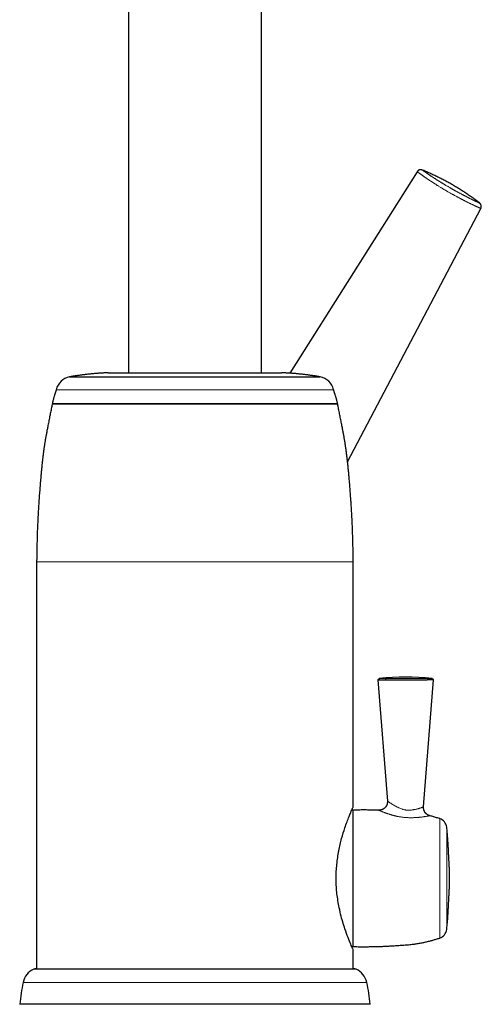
# Model space of a CAD drawing. Header units: millimetres. Extents: x 8 to 802, y 12 to 847.
# Tile 26 of 27: x 559 to 641, y 498 to 672. Entities that reach past the tile are written whole.
import ezdxf

# ---------------------------------------------------------------- set-up
doc = ezdxf.new("R2010")
doc.units = ezdxf.units.MM

msp = doc.modelspace()

# ---------------------------------------------------------------- linework, layer by layer
at = {"color": 7, "linetype": 'Continuous', "lineweight": 30}
for p, q in [((578.39, 681), (578.39, 610)), ((601.89, 610), (601.89, 681)), ((629.45, 645.59), (606.92, 609.92)), ((629.45, 645.59), (629.45, 645.59)), ((640.51, 640.03), (640.51, 640.03)), ((617.15, 594.23), (640.72, 639.09)), ((640.72, 639.09), (640.72, 639.09)), ((567.97, 609.27), (612.32, 609.27)), ((574.8, 610), (605.48, 610)), ((615.37, 604.5), (564.92, 604.5)), ((564.98, 604.5), (590.14, 604.5)), ((590.14, 604.5), (615.31, 604.5)), ((603.49, 604.5), (603.49, 604.5)), ((562.14, 576.5), (562.14, 504.5)), ((618.14, 533.15), (618.14, 576.5)), ((622.52, 555.61), (624.19, 534.17)), ((622.75, 555.84), (622.75, 555.84)), ((630.59, 533.14), (632.34, 555.61)), ((632.12, 555.84), (632.12, 555.84)), ((618.14, 532.58), (617.89, 532.58)), ((618.14, 508.42), (618.14, 532.58)), ((617.89, 508.42), (618.14, 508.42)), ((618.14, 504.5), (618.14, 507.85)), ((562.04, 504.5), (590.14, 504.5)), ((590.14, 504.5), (618.25, 504.5)), ((621.14, 498.2), (559.14, 498.2))]:
    msp.add_line(p, q, dxfattribs=at)
at = {"color": 252, "linetype": 'Continuous', "lineweight": 0}
for p, q in [((565.61, 607), (614.67, 607)), ((615.41, 604.42), (564.88, 604.42)), ((562.14, 576.5), (618.14, 576.5)), ((633.44, 509.93), (633.44, 531.07)), ((634.68, 511.44), (634.68, 529.56)), ((590.14, 504.41), (561.63, 504.41)), ((618.66, 504.41), (590.14, 504.41)), ((559.74, 502.08), (620.54, 502.08))]:
    msp.add_line(p, q, dxfattribs=at)
at = {"color": 252, "linetype": 'Continuous', "lineweight": 0, "flags": 128}
msp.add_lwpolyline([(624.2, 534.17), (624.2, 534.17), (624.21, 534.16), (624.23, 534.15), (624.26, 534.13), (624.31, 534.1), (624.36, 534.06), (624.41, 534.03), (624.48, 533.98), (624.55, 533.94), (624.62, 533.89), (624.7, 533.84), (624.78, 533.78), (624.86, 533.73), (624.94, 533.68), (625.06, 533.61), (625.19, 533.53), (625.35, 533.43), (625.52, 533.34), (625.67, 533.25), (625.83, 533.16), (625.93, 533.12), (626.02, 533.07), (626.2, 532.98), (626.39, 532.9), (626.53, 532.84), (626.67, 532.79), (626.84, 532.73), (626.95, 532.7), (627.07, 532.67), (627.19, 532.64), (627.29, 532.62), (627.38, 532.61), (627.47, 532.59), (627.56, 532.58), (627.69, 532.57), (627.81, 532.57), (627.93, 532.56), (628.02, 532.57), (628.12, 532.57), (628.22, 532.57), (628.32, 532.58), (628.45, 532.59), (628.58, 532.61), (628.71, 532.63), (628.8, 532.64), (628.89, 532.66), (629.04, 532.68), (629.17, 532.71), (629.3, 532.74), (629.42, 532.77), (629.53, 532.8), (629.62, 532.83), (629.71, 532.85), (629.8, 532.88), (629.88, 532.9), (629.98, 532.93), (630.08, 532.96), (630.16, 532.99), (630.22, 533.01), (630.28, 533.03), (630.35, 533.06), (630.41, 533.08), (630.48, 533.1), (630.53, 533.12), (630.56, 533.13), (630.58, 533.14), (630.59, 533.14), (630.59, 533.14), (630.59, 533.14)], dxfattribs=at)
at = {"color": 7, "linetype": 'Continuous', "lineweight": 30}
for centre, radius, start, end in [((568.53, 606.32), 3, 100.8219, 166.8504), ((611.75, 606.32), 3, 13.1496, 79.1781), ((564.98, 604.4), 0.1, 90, 169.3792), ((615.31, 604.4), 0.1, 10.6208, 90), ((627.43, 515.85), 40.27, 83.3195, 96.6825), ((622.77, 555.59), 0.252, 96.6323, 175.3923), ((632.09, 555.59), 0.252, 3.3307, 83.526), ((632.88, 529.34), 1.82, 6.9253, 72.1226), ((632.88, 511.66), 1.82, 287.8774, 353.0747), ((562.97, 501.4), 3.3, 114.0133, 167.9871), ((562.04, 503.5), 1, 90, 114.0133), ((618.25, 503.5), 1, 65.9867, 90), ((617.31, 501.4), 3.3, 12.0129, 65.9867), ((593.98, 494.8), 35, 167.9871, 174.4275), ((586.31, 494.8), 35, 5.5725, 12.0129)]:
    msp.add_arc(centre, radius, start, end, dxfattribs=at)
at = {"color": 252, "linetype": 'Continuous', "lineweight": 0}
msp.add_arc((624.08, 555.65), 0.234, 116.0357, 189.7115, dxfattribs=at)
at = {"color": 7, "linetype": 'Continuous', "lineweight": 30}
for points, knots in [([(630.37, 645.88), (630.37, 645.89), (630.36, 645.89), (630.34, 645.9), (630.31, 645.91), (630.28, 645.92), (630.24, 645.92), (630.2, 645.93), (630.16, 645.94), (630.12, 645.94), (630.07, 645.94), (630.02, 645.94), (629.97, 645.93), (629.92, 645.92), (629.87, 645.91), (629.83, 645.9), (629.78, 645.88), (629.74, 645.86), (629.69, 645.83), (629.65, 645.8), (629.61, 645.77), (629.57, 645.73), (629.53, 645.69), (629.49, 645.65), (629.47, 645.62), (629.45, 645.6), (629.45, 645.59)], [0, 0, 0, 0, 0.012438, 0.039032, 0.067998, 0.100203, 0.136117, 0.17552, 0.217575, 0.261361, 0.306226, 0.351776, 0.397771, 0.444068, 0.490575, 0.537234, 0.584005, 0.630862, 0.677786, 0.724762, 0.777016, 0.828798, 0.879975, 0.930587, 0.980668, 1, 1, 1, 1]), ([(640.51, 640.03), (640.5, 640.04), (640.38, 640.13), (640.16, 640.3), (639.85, 640.54), (639.53, 640.77), (639.21, 641), (638.89, 641.23), (638.57, 641.45), (638.24, 641.68), (637.91, 641.89), (637.58, 642.11), (637.25, 642.32), (636.92, 642.53), (636.59, 642.74), (636.25, 642.94), (635.91, 643.14), (635.57, 643.34), (635.23, 643.54), (634.89, 643.73), (634.54, 643.91), (634.19, 644.1), (633.85, 644.28), (633.5, 644.46), (633.14, 644.64), (632.79, 644.81), (632.43, 644.98), (632.08, 645.14), (631.72, 645.31), (631.36, 645.47), (631, 645.62), (630.67, 645.76), (630.46, 645.85), (630.37, 645.88)], [0, 0, 0, 0, 0.004237, 0.037808, 0.071361, 0.1049, 0.138425, 0.171939, 0.205443, 0.238937, 0.272423, 0.305901, 0.339374, 0.372842, 0.406306, 0.439769, 0.47323, 0.506691, 0.540153, 0.573618, 0.607085, 0.640558, 0.674036, 0.707521, 0.741013, 0.774516, 0.808028, 0.841552, 0.875089, 0.90864, 0.942206, 0.975787, 1, 1, 1, 1]), ([(640.72, 639.09), (640.72, 639.09), (640.73, 639.12), (640.75, 639.15), (640.77, 639.2), (640.78, 639.25), (640.79, 639.3), (640.8, 639.36), (640.8, 639.41), (640.8, 639.46), (640.8, 639.51), (640.79, 639.55), (640.79, 639.6), (640.77, 639.65), (640.76, 639.69), (640.74, 639.74), (640.72, 639.78), (640.7, 639.82), (640.68, 639.85), (640.65, 639.89), (640.63, 639.92), (640.6, 639.95), (640.58, 639.97), (640.56, 639.99), (640.54, 640.01), (640.52, 640.02), (640.51, 640.03), (640.51, 640.03)], [0, 0, 0, 0, 0.020369, 0.070412, 0.119954, 0.169011, 0.217596, 0.265713, 0.313364, 0.360545, 0.407247, 0.453456, 0.499152, 0.544308, 0.588885, 0.632831, 0.676074, 0.718504, 0.75996, 0.800186, 0.838793, 0.875247, 0.90898, 0.939672, 0.967479, 0.99299, 1, 1, 1, 1]), ([(574.8, 610), (574.73, 610), (574.57, 609.99), (574.32, 609.98), (574.04, 609.96), (573.76, 609.95), (573.49, 609.93), (573.21, 609.91), (572.91, 609.89), (572.57, 609.86), (572.2, 609.83), (571.81, 609.79), (571.42, 609.75), (571.06, 609.71), (570.74, 609.67), (570.47, 609.64), (570.2, 609.61), (569.94, 609.57), (569.69, 609.54), (569.46, 609.51), (569.26, 609.48), (569.09, 609.45), (568.94, 609.43), (568.79, 609.41), (568.64, 609.38), (568.49, 609.36), (568.32, 609.33), (568.15, 609.3), (568.03, 609.28), (567.97, 609.27)], [0, 0, 0, 0, 0.028421, 0.070107, 0.110835, 0.150976, 0.190899, 0.230975, 0.271576, 0.323931, 0.378423, 0.435094, 0.493034, 0.551264, 0.592491, 0.633009, 0.672459, 0.710485, 0.74673, 0.780862, 0.813167, 0.834793, 0.856297, 0.877987, 0.900171, 0.923157, 0.947252, 0.972764, 1, 1, 1, 1]), ([(612.32, 609.27), (612.25, 609.28), (612.13, 609.3), (611.95, 609.33), (611.78, 609.36), (611.62, 609.39), (611.46, 609.41), (611.31, 609.44), (611.14, 609.46), (610.94, 609.49), (610.72, 609.52), (610.49, 609.55), (610.22, 609.59), (609.93, 609.63), (609.61, 609.66), (609.29, 609.7), (608.96, 609.74), (608.63, 609.77), (608.3, 609.81), (607.98, 609.84), (607.67, 609.86), (607.37, 609.89), (607.08, 609.91), (606.79, 609.93), (606.51, 609.95), (606.23, 609.96), (605.95, 609.98), (605.7, 609.99), (605.55, 610), (605.48, 610)], [0, 0, 0, 0, 0.028192, 0.054544, 0.079398, 0.103097, 0.125983, 0.148398, 0.170687, 0.201755, 0.234122, 0.2685, 0.304784, 0.349998, 0.396871, 0.444834, 0.493321, 0.541764, 0.589597, 0.636253, 0.681276, 0.724857, 0.767423, 0.8094, 0.851215, 0.890874, 0.931125, 0.972322, 1, 1, 1, 1]), ([(565.61, 607), (565.61, 606.99), (565.6, 606.95), (565.58, 606.89), (565.55, 606.81), (565.53, 606.72), (565.5, 606.63), (565.46, 606.52), (565.42, 606.39), (565.37, 606.24), (565.32, 606.06), (565.26, 605.87), (565.2, 605.69), (565.15, 605.5), (565.1, 605.32), (565.05, 605.14), (565.01, 604.97), (564.97, 604.79), (564.94, 604.64), (564.93, 604.54), (564.92, 604.5)], [0, 0, 0, 0, 0.020383, 0.045985, 0.07643, 0.111337, 0.150318, 0.192985, 0.238949, 0.306821, 0.379183, 0.455027, 0.533349, 0.60456, 0.676244, 0.7477, 0.818235, 0.887167, 0.953826, 1, 1, 1, 1]), ([(615.37, 604.5), (615.36, 604.54), (615.35, 604.62), (615.32, 604.77), (615.28, 604.93), (615.24, 605.1), (615.19, 605.3), (615.13, 605.54), (615.05, 605.8), (614.98, 606.02), (614.93, 606.2), (614.88, 606.33), (614.84, 606.46), (614.8, 606.58), (614.77, 606.69), (614.74, 606.77), (614.72, 606.84), (614.7, 606.91), (614.69, 606.96), (614.68, 606.99), (614.67, 607)], [0, 0, 0, 0, 0.03982, 0.102849, 0.168019, 0.234759, 0.302483, 0.409471, 0.515097, 0.617003, 0.675372, 0.73103, 0.783462, 0.832149, 0.876575, 0.908154, 0.936533, 0.961464, 0.982699, 1, 1, 1, 1]), ([(564.88, 604.42), (564.85, 604.29), (564.8, 604.02), (564.72, 603.61), (564.64, 603.19), (564.56, 602.78), (564.48, 602.37), (564.4, 601.96), (564.31, 601.53), (564.23, 601.09), (564.14, 600.66), (564.05, 600.17), (563.94, 599.63), (563.83, 599.04), (563.72, 598.45), (563.62, 597.85), (563.53, 597.25), (563.43, 596.64), (563.35, 596.02), (563.27, 595.38), (563.19, 594.73), (563.12, 594.07), (563.05, 593.39), (562.98, 592.71), (562.91, 592.02), (562.86, 591.38), (562.81, 590.79), (562.76, 590.25), (562.72, 589.71), (562.68, 589.16), (562.63, 588.61), (562.59, 588.04), (562.55, 587.5), (562.52, 586.99), (562.49, 586.52), (562.46, 586.03), (562.43, 585.54), (562.4, 585.03), (562.37, 584.51), (562.35, 584.01), (562.32, 583.51), (562.3, 583.02), (562.28, 582.53), (562.26, 582.02), (562.24, 581.5), (562.23, 580.97), (562.21, 580.42), (562.2, 579.9), (562.19, 579.41), (562.18, 578.96), (562.17, 578.49), (562.16, 578.01), (562.15, 577.53), (562.15, 577.03), (562.14, 576.69), (562.14, 576.51), (562.14, 576.5)], [0, 0, 0, 0, 0.013367, 0.029194, 0.044572, 0.059535, 0.074117, 0.088353, 0.104733, 0.120735, 0.136417, 0.151833, 0.173508, 0.194922, 0.216239, 0.237626, 0.259248, 0.281255, 0.303692, 0.326575, 0.349916, 0.373729, 0.397587, 0.421924, 0.446751, 0.472078, 0.490818, 0.509833, 0.529126, 0.548707, 0.568615, 0.588899, 0.609611, 0.626217, 0.643143, 0.660413, 0.678051, 0.696083, 0.714533, 0.733425, 0.750339, 0.767627, 0.785306, 0.803393, 0.821904, 0.840855, 0.860265, 0.880148, 0.896115, 0.912392, 0.928988, 0.945912, 0.963171, 0.980774, 0.998727, 1, 1, 1, 1]), ([(618.14, 576.5), (618.14, 576.52), (618.14, 576.71), (618.14, 577.07), (618.13, 577.58), (618.12, 578.08), (618.12, 578.57), (618.11, 579.04), (618.1, 579.51), (618.09, 579.96), (618.07, 580.43), (618.06, 580.92), (618.04, 581.43), (618.03, 581.93), (618.01, 582.41), (617.99, 582.89), (617.97, 583.38), (617.94, 583.89), (617.92, 584.43), (617.89, 584.95), (617.86, 585.45), (617.83, 585.95), (617.8, 586.42), (617.77, 586.89), (617.74, 587.35), (617.71, 587.84), (617.67, 588.37), (617.63, 588.94), (617.58, 589.49), (617.54, 590.03), (617.5, 590.57), (617.45, 591.1), (617.4, 591.68), (617.34, 592.32), (617.28, 593.01), (617.21, 593.68), (617.14, 594.35), (617.06, 595), (616.98, 595.65), (616.9, 596.28), (616.81, 596.9), (616.72, 597.5), (616.62, 598.09), (616.52, 598.68), (616.41, 599.26), (616.32, 599.77), (616.23, 600.23), (616.15, 600.63), (616.07, 601.03), (615.99, 601.45), (615.9, 601.87), (615.82, 602.29), (615.74, 602.71), (615.65, 603.14), (615.57, 603.58), (615.48, 604.01), (615.43, 604.29), (615.41, 604.42)], [0, 0, 0, 0, 0.0018966, 0.0204498, 0.0386274, 0.0564385, 0.0738919, 0.0906942, 0.1071686, 0.1233237, 0.1391678, 0.1576362, 0.1756903, 0.1933444, 0.2106126, 0.2275093, 0.2440487, 0.2634444, 0.2823706, 0.3008521, 0.3189132, 0.3365785, 0.3535667, 0.37022, 0.3865614, 0.402614, 0.4230684, 0.4431251, 0.4628347, 0.4822445, 0.5013737, 0.5202267, 0.5388074, 0.563919, 0.5885347, 0.6126655, 0.6363229, 0.6599361, 0.6830833, 0.7057775, 0.7280324, 0.7498653, 0.7709863, 0.7919444, 0.8128972, 0.8340015, 0.8482322, 0.8626458, 0.8772883, 0.8922056, 0.9074438, 0.9230487, 0.9381391, 0.953635, 0.969575, 0.9859977, 1, 1, 1, 1]), ([(622.52, 555.61), (622.52, 555.61), (622.53, 555.61), (622.54, 555.61), (622.57, 555.61), (622.62, 555.61), (622.67, 555.61), (622.74, 555.61), (622.83, 555.61), (622.93, 555.61), (623.04, 555.61), (623.17, 555.61), (623.32, 555.61), (623.48, 555.61), (623.66, 555.61), (623.79, 555.61), (623.85, 555.61)], [0, 0, 0, 0, 0.05785, 0.117953, 0.179443, 0.242447, 0.307088, 0.373488, 0.441751, 0.51197, 0.587702, 0.665702, 0.74598, 0.828508, 0.913218, 1, 1, 1, 1]), ([(623.85, 555.61), (623.89, 555.61), (623.99, 555.61), (624.17, 555.61), (624.39, 555.61), (624.61, 555.61), (624.85, 555.61), (625.09, 555.61), (625.34, 555.61), (625.59, 555.61), (625.85, 555.61), (626.11, 555.61), (626.38, 555.61), (626.65, 555.61), (626.91, 555.61), (627.17, 555.61), (627.44, 555.61), (627.71, 555.61), (628, 555.61), (628.29, 555.61), (628.58, 555.61), (628.87, 555.61), (629.17, 555.61), (629.45, 555.61), (629.71, 555.61), (629.97, 555.61), (630.22, 555.61), (630.46, 555.61), (630.68, 555.61), (630.89, 555.61), (631.08, 555.61), (631.19, 555.61), (631.25, 555.61)], [0, 0, 0, 0, 0.017271, 0.04854, 0.080369, 0.112679, 0.145378, 0.178371, 0.211558, 0.244834, 0.278098, 0.312819, 0.347301, 0.381436, 0.415123, 0.448273, 0.480804, 0.516323, 0.552571, 0.58944, 0.626809, 0.664546, 0.702507, 0.740543, 0.775345, 0.809961, 0.844275, 0.878176, 0.911559, 0.944331, 0.972454, 1, 1, 1, 1]), ([(632.34, 555.61), (632.34, 555.61), (632.34, 555.61), (632.34, 555.61), (632.32, 555.61), (632.3, 555.61), (632.27, 555.61), (632.23, 555.61), (632.17, 555.61), (632.09, 555.61), (632, 555.61), (631.9, 555.61), (631.79, 555.61), (631.69, 555.61), (631.6, 555.61), (631.5, 555.61), (631.39, 555.61), (631.3, 555.61), (631.25, 555.61)], [0, 0, 0, 0, 0.001419, 0.052925, 0.115392, 0.178123, 0.230961, 0.283948, 0.364622, 0.445774, 0.527835, 0.61031, 0.682459, 0.754835, 0.803533, 0.85229, 0.926059, 1, 1, 1, 1]), ([(624.19, 534.17), (624.19, 534.17), (624.2, 534.14), (624.2, 534.09), (624.2, 534.01), (624.19, 533.93), (624.19, 533.86), (624.17, 533.78), (624.16, 533.71), (624.14, 533.63), (624.11, 533.56), (624.09, 533.49), (624.06, 533.42), (624.02, 533.35), (623.99, 533.29), (623.95, 533.22), (623.91, 533.16), (623.86, 533.11), (623.81, 533.05), (623.76, 533), (623.71, 532.95), (623.66, 532.9), (623.6, 532.86), (623.54, 532.82), (623.48, 532.78), (623.42, 532.74), (623.36, 532.71), (623.3, 532.68), (623.23, 532.65), (623.17, 532.63), (623.1, 532.61), (623.04, 532.6), (622.97, 532.58), (622.91, 532.57), (622.84, 532.56), (622.78, 532.56), (622.71, 532.56), (622.67, 532.56), (622.66, 532.56)], [0, 0, 0, 0, 0.003774, 0.031934, 0.063248, 0.094441, 0.125429, 0.156223, 0.186834, 0.217271, 0.247542, 0.277652, 0.307606, 0.337409, 0.367063, 0.396571, 0.425934, 0.455152, 0.484226, 0.513155, 0.541938, 0.570571, 0.599053, 0.627379, 0.655545, 0.683545, 0.711373, 0.73902, 0.766478, 0.793735, 0.820779, 0.847596, 0.874167, 0.900474, 0.926492, 0.952192, 0.977542, 1, 1, 1, 1]), ([(618.14, 507.85), (618.14, 507.85), (618.15, 507.83), (618.12, 507.9), (618.04, 508.08), (617.9, 508.39), (617.66, 508.97), (617.25, 509.94), (616.74, 511.34), (616.28, 512.77), (615.91, 514.15), (615.61, 515.52), (615.39, 516.84), (615.23, 518.06), (615.14, 519.28), (615.11, 520.52), (615.14, 521.75), (615.24, 522.98), (615.39, 524.19), (615.66, 525.76), (616.09, 527.59), (616.61, 529.28), (617.06, 530.54), (617.42, 531.45), (617.7, 532.13), (617.9, 532.61), (618.04, 532.92), (618.13, 533.11), (618.14, 533.14), (618.14, 533.15)], [0, 0, 0, 0, 0.000579, 0.031298, 0.062097, 0.093283, 0.125146, 0.187866, 0.250156, 0.292039, 0.333611, 0.375561, 0.407811, 0.43914, 0.469906, 0.500486, 0.531007, 0.561699, 0.592933, 0.625065, 0.687409, 0.749917, 0.791549, 0.832941, 0.874726, 0.906606, 0.937911, 0.968939, 1, 1, 1, 1]), ([(622.66, 532.56), (622.59, 532.56), (622.39, 532.57), (622.07, 532.57), (621.68, 532.58), (621.28, 532.59), (620.86, 532.59), (620.44, 532.6), (620, 532.6), (619.55, 532.6), (619.1, 532.59), (618.63, 532.59), (618.31, 532.58), (618.14, 532.58)], [0, 0, 0, 0, 0.046335, 0.130087, 0.21632, 0.305137, 0.396642, 0.490939, 0.588133, 0.68651, 0.787881, 0.892345, 1, 1, 1, 1]), ([(631.7, 531.58), (631.7, 531.58), (631.68, 531.59), (631.63, 531.6), (631.57, 531.62), (631.5, 531.65), (631.44, 531.68), (631.38, 531.71), (631.31, 531.74), (631.25, 531.78), (631.2, 531.82), (631.14, 531.86), (631.09, 531.91), (631.03, 531.96), (630.99, 532.01), (630.94, 532.06), (630.89, 532.12), (630.84, 532.18), (630.8, 532.25), (630.76, 532.32), (630.73, 532.39), (630.7, 532.46), (630.67, 532.53), (630.65, 532.6), (630.63, 532.67), (630.61, 532.75), (630.6, 532.82), (630.59, 532.89), (630.58, 532.97), (630.58, 533.04), (630.58, 533.1), (630.59, 533.13), (630.59, 533.14)], [0, 0, 0, 0, 0.00032, 0.033543, 0.066925, 0.100428, 0.134028, 0.167703, 0.201441, 0.23523, 0.269061, 0.302928, 0.336826, 0.370749, 0.404695, 0.43866, 0.476509, 0.514213, 0.551665, 0.588879, 0.625869, 0.662645, 0.699218, 0.735596, 0.771784, 0.807789, 0.843613, 0.87926, 0.914732, 0.950029, 0.985153, 1, 1, 1, 1]), ([(633.44, 531.07), (633.32, 531.11), (633.08, 531.18), (632.73, 531.29), (632.39, 531.39), (632.07, 531.48), (631.84, 531.54), (631.72, 531.58), (631.7, 531.58)], [0, 0, 0, 0, 0.210309, 0.412341, 0.606546, 0.793374, 0.973277, 1, 1, 1, 1]), ([(635.18, 520.5), (635.18, 520.61), (635.18, 520.84), (635.18, 521.17), (635.17, 521.49), (635.17, 521.79), (635.16, 522.09), (635.15, 522.37), (635.14, 522.65), (635.12, 522.93), (635.11, 523.2), (635.1, 523.47), (635.08, 523.72), (635.07, 523.99), (635.05, 524.27), (635.04, 524.55), (635.02, 524.83), (635.01, 525.1), (635, 525.36), (634.99, 525.61), (634.97, 525.88), (634.96, 526.17), (634.94, 526.48), (634.92, 526.79), (634.9, 527.11), (634.88, 527.45), (634.85, 527.82), (634.82, 528.22), (634.78, 528.66), (634.74, 529.1), (634.7, 529.41), (634.68, 529.56)], [0, 0, 0, 0, 0.037893, 0.07433, 0.109368, 0.14306, 0.175465, 0.206635, 0.236628, 0.268322, 0.298729, 0.327919, 0.355964, 0.382936, 0.415893, 0.44741, 0.47774, 0.507139, 0.535865, 0.564174, 0.592323, 0.625304, 0.658825, 0.693294, 0.729061, 0.766158, 0.80451, 0.851219, 0.899448, 0.94908, 1, 1, 1, 1]), ([(634.68, 511.44), (634.7, 511.58), (634.73, 511.86), (634.78, 512.27), (634.81, 512.68), (634.85, 513.07), (634.87, 513.46), (634.9, 513.83), (634.92, 514.17), (634.94, 514.5), (634.96, 514.8), (634.97, 515.1), (634.99, 515.4), (635, 515.7), (635.02, 515.99), (635.03, 516.27), (635.04, 516.55), (635.06, 516.83), (635.08, 517.11), (635.09, 517.37), (635.1, 517.63), (635.12, 517.89), (635.13, 518.16), (635.14, 518.42), (635.15, 518.68), (635.16, 518.96), (635.17, 519.25), (635.17, 519.54), (635.18, 519.85), (635.18, 520.17), (635.18, 520.39), (635.18, 520.5)], [0, 0, 0, 0, 0.047176, 0.093255, 0.138146, 0.181759, 0.223998, 0.264767, 0.303968, 0.338529, 0.372109, 0.405117, 0.437962, 0.471051, 0.504792, 0.533936, 0.564071, 0.595437, 0.62826, 0.655174, 0.683152, 0.712261, 0.742568, 0.770697, 0.799884, 0.830179, 0.86163, 0.894288, 0.928202, 0.963423, 1, 1, 1, 1]), ([(618.14, 508.42), (618.29, 508.41), (618.59, 508.41), (619.03, 508.4), (619.45, 508.4), (619.86, 508.4), (620.26, 508.4), (620.65, 508.4), (621.03, 508.4), (621.39, 508.41), (621.77, 508.41), (622.15, 508.42), (622.55, 508.43), (622.94, 508.45), (623.31, 508.46), (623.68, 508.47), (624.05, 508.49), (624.44, 508.51), (624.84, 508.53), (625.22, 508.56), (625.6, 508.58), (626, 508.61), (626.42, 508.64), (626.87, 508.67), (627.31, 508.7), (627.73, 508.74), (628.14, 508.77), (628.55, 508.82), (628.94, 508.86), (629.3, 508.92), (629.65, 508.97), (630, 509.03), (630.33, 509.1), (630.66, 509.16), (630.97, 509.23), (631.29, 509.31), (631.62, 509.39), (631.94, 509.48), (632.24, 509.56), (632.53, 509.65), (632.82, 509.73), (633.13, 509.83), (633.33, 509.89), (633.44, 509.93)], [0, 0, 0, 0, 0.029086, 0.057375, 0.084889, 0.111651, 0.137684, 0.162566, 0.186787, 0.21037, 0.233337, 0.259903, 0.285663, 0.31065, 0.334903, 0.358455, 0.381343, 0.407983, 0.433779, 0.458793, 0.483086, 0.506718, 0.536766, 0.565923, 0.59438, 0.621155, 0.647813, 0.674616, 0.701831, 0.723678, 0.746079, 0.769167, 0.793078, 0.812892, 0.83339, 0.854643, 0.876723, 0.899699, 0.918426, 0.937786, 0.957812, 0.978539, 1, 1, 1, 1])]:
    msp.add_open_spline(points, degree=3, knots=knots, dxfattribs=at)
at = {"color": 252, "linetype": 'Continuous', "lineweight": 0}
for points, knots in [([(634.91, 642.04), (634.85, 642.08), (634.73, 642.15), (634.55, 642.25), (634.37, 642.36), (634.19, 642.46), (634.03, 642.56), (633.87, 642.66), (633.7, 642.76), (633.52, 642.87), (633.31, 643), (633.12, 643.12), (632.95, 643.22), (632.8, 643.32), (632.66, 643.41), (632.5, 643.51), (632.32, 643.63), (632.14, 643.74), (631.98, 643.85), (631.82, 643.95), (631.66, 644.05), (631.51, 644.15), (631.37, 644.25), (631.23, 644.34), (631.1, 644.43), (630.96, 644.52), (630.83, 644.62), (630.69, 644.71), (630.56, 644.8), (630.44, 644.88), (630.32, 644.97), (630.2, 645.05), (630.08, 645.14), (629.97, 645.21), (629.87, 645.28), (629.79, 645.35), (629.71, 645.4), (629.64, 645.45), (629.59, 645.49), (629.54, 645.52), (629.5, 645.55), (629.48, 645.57), (629.46, 645.59), (629.45, 645.59), (629.45, 645.59), (629.45, 645.59)], [0, 0, 0, 0, 0.015033, 0.030098, 0.045174, 0.060242, 0.075277, 0.088153, 0.101029, 0.119748, 0.138497, 0.15725, 0.175976, 0.188682, 0.201389, 0.221271, 0.241155, 0.26139, 0.281643, 0.301898, 0.322139, 0.342698, 0.363258, 0.384473, 0.405694, 0.42691, 0.452805, 0.478718, 0.504641, 0.53056, 0.55646, 0.589323, 0.622187, 0.655129, 0.688072, 0.721194, 0.754324, 0.787447, 0.820432, 0.853417, 0.887396, 0.92138, 0.95536, 0.990073, 1, 1, 1, 1]), ([(630.37, 645.88), (630.37, 645.88), (630.37, 645.88), (630.38, 645.88), (630.4, 645.86), (630.42, 645.84), (630.45, 645.83), (630.47, 645.81), (630.5, 645.79), (630.54, 645.76), (630.57, 645.74), (630.62, 645.71), (630.66, 645.67), (630.71, 645.64), (630.77, 645.6), (630.83, 645.56), (630.89, 645.52), (630.95, 645.47), (631.02, 645.42), (631.1, 645.37), (631.18, 645.32), (631.27, 645.25), (631.37, 645.19), (631.48, 645.11), (631.59, 645.04), (631.71, 644.96), (631.84, 644.87), (631.97, 644.78), (632.11, 644.69), (632.25, 644.6), (632.4, 644.51), (632.54, 644.41), (632.69, 644.32), (632.84, 644.22), (633, 644.12), (633.14, 644.03), (633.29, 643.94), (633.44, 643.84), (633.57, 643.76), (633.7, 643.68), (633.82, 643.61), (633.93, 643.54), (634.05, 643.47), (634.17, 643.39), (634.3, 643.32), (634.42, 643.24), (634.57, 643.15), (634.74, 643.06), (634.92, 642.95), (635.11, 642.83), (635.24, 642.76), (635.31, 642.72)], [0, 0, 0, 0, 0.0295442, 0.0697756, 0.1100423, 0.1313197, 0.152597, 0.1738963, 0.1951956, 0.2172195, 0.2392435, 0.2612944, 0.2833453, 0.3051466, 0.3269478, 0.3487796, 0.3706114, 0.3915861, 0.4125607, 0.4335689, 0.454577, 0.4781903, 0.5018183, 0.5255214, 0.5492243, 0.5730045, 0.5967844, 0.6206657, 0.6445743, 0.6668041, 0.6890618, 0.7092481, 0.7294339, 0.7497414, 0.7700482, 0.7867966, 0.8035444, 0.8204064, 0.8372676, 0.8490323, 0.8608105, 0.872658, 0.8845052, 0.8964229, 0.9083405, 0.9203471, 0.9323763, 0.9491325, 0.9658881, 0.9829442, 1, 1, 1, 1]), ([(640.72, 639.09), (640.72, 639.09), (640.72, 639.09), (640.71, 639.09), (640.69, 639.1), (640.66, 639.11), (640.61, 639.13), (640.56, 639.15), (640.51, 639.18), (640.45, 639.2), (640.38, 639.23), (640.3, 639.27), (640.22, 639.31), (640.12, 639.35), (640.02, 639.4), (639.91, 639.45), (639.78, 639.51), (639.65, 639.57), (639.51, 639.64), (639.37, 639.7), (639.24, 639.76), (639.1, 639.83), (638.95, 639.91), (638.79, 639.98), (638.62, 640.06), (638.44, 640.15), (638.27, 640.24), (638.11, 640.32), (637.96, 640.39), (637.81, 640.47), (637.64, 640.56), (637.47, 640.64), (637.3, 640.73), (637.12, 640.83), (636.95, 640.92), (636.79, 641), (636.63, 641.08), (636.46, 641.18), (636.26, 641.29), (636.07, 641.39), (635.9, 641.48), (635.72, 641.58), (635.53, 641.69), (635.33, 641.8), (635.12, 641.92), (634.98, 642), (634.91, 642.04)], [0, 0, 0, 0, 0.003463, 0.039877, 0.076284, 0.113497, 0.150709, 0.178685, 0.206661, 0.23473, 0.262803, 0.290872, 0.318884, 0.346895, 0.375567, 0.404244, 0.432914, 0.462089, 0.491262, 0.51471, 0.538156, 0.561824, 0.585504, 0.609182, 0.632846, 0.656793, 0.680739, 0.698525, 0.71631, 0.734328, 0.75236, 0.770389, 0.788404, 0.806717, 0.82503, 0.838123, 0.851216, 0.868935, 0.886665, 0.904381, 0.917902, 0.931422, 0.948552, 0.965713, 0.982872, 1, 1, 1, 1]), ([(635.31, 642.72), (635.35, 642.7), (635.43, 642.65), (635.56, 642.58), (635.69, 642.5), (635.81, 642.43), (635.94, 642.36), (636.07, 642.29), (636.19, 642.22), (636.33, 642.14), (636.48, 642.06), (636.64, 641.98), (636.79, 641.89), (636.94, 641.81), (637.09, 641.73), (637.24, 641.65), (637.4, 641.56), (637.57, 641.47), (637.74, 641.39), (637.89, 641.31), (638.05, 641.23), (638.19, 641.15), (638.34, 641.08), (638.48, 641.01), (638.61, 640.94), (638.74, 640.87), (638.87, 640.81), (639, 640.75), (639.11, 640.69), (639.23, 640.63), (639.34, 640.58), (639.44, 640.53), (639.54, 640.48), (639.63, 640.44), (639.72, 640.4), (639.8, 640.36), (639.87, 640.32), (639.93, 640.29), (639.99, 640.26), (640.05, 640.24), (640.11, 640.21), (640.16, 640.19), (640.21, 640.16), (640.26, 640.14), (640.3, 640.12), (640.34, 640.1), (640.38, 640.09), (640.41, 640.07), (640.43, 640.06), (640.46, 640.05), (640.47, 640.04), (640.49, 640.04), (640.51, 640.03), (640.52, 640.03), (640.51, 640.03), (640.51, 640.03)], [0, 0, 0, 0, 0.011206, 0.022435, 0.033768, 0.045101, 0.056525, 0.067949, 0.079471, 0.091014, 0.106044, 0.121075, 0.136251, 0.151428, 0.16636, 0.181318, 0.200366, 0.219457, 0.238713, 0.25797, 0.277348, 0.296726, 0.316224, 0.335743, 0.356431, 0.377119, 0.397883, 0.418647, 0.440568, 0.46249, 0.484472, 0.506454, 0.527579, 0.548705, 0.56987, 0.591035, 0.610301, 0.629568, 0.648859, 0.668149, 0.688538, 0.708926, 0.729339, 0.749751, 0.770853, 0.791954, 0.813079, 0.834204, 0.855081, 0.875958, 0.896856, 0.917754, 0.957889, 0.998059, 1, 1, 1, 1]), ([(622.75, 555.84), (622.75, 555.84), (622.74, 555.84), (622.75, 555.84), (622.75, 555.84), (622.77, 555.84), (622.78, 555.84), (622.81, 555.84), (622.85, 555.84), (622.91, 555.85), (622.98, 555.85), (623.06, 555.85), (623.14, 555.85), (623.21, 555.85), (623.29, 555.85), (623.37, 555.85), (623.45, 555.85), (623.54, 555.86), (623.64, 555.86), (623.74, 555.86), (623.85, 555.86), (623.94, 555.86), (623.98, 555.86)], [0, 0, 0, 0, 0.00376, 0.040809, 0.078691, 0.116651, 0.154844, 0.193113, 0.262809, 0.332931, 0.40428, 0.476006, 0.525539, 0.575176, 0.625104, 0.675121, 0.726115, 0.777189, 0.828488, 0.879857, 0.939882, 1, 1, 1, 1]), ([(631.25, 555.61), (631.21, 555.61), (631.12, 555.61), (630.99, 555.62), (630.85, 555.62), (630.7, 555.62), (630.56, 555.62), (630.4, 555.62), (630.25, 555.63), (630.07, 555.63), (629.86, 555.63), (629.61, 555.63), (629.37, 555.63), (629.12, 555.64), (628.86, 555.64), (628.6, 555.64), (628.34, 555.64), (628.08, 555.64), (627.81, 555.64), (627.55, 555.64), (627.29, 555.64), (627.02, 555.64), (626.75, 555.64), (626.49, 555.64), (626.22, 555.64), (625.97, 555.63), (625.73, 555.63), (625.51, 555.63), (625.3, 555.63), (625.08, 555.63), (624.87, 555.62), (624.65, 555.62), (624.45, 555.62), (624.24, 555.62), (624.04, 555.62), (623.91, 555.61), (623.85, 555.61)], [0, 0, 0, 0, 0.021343, 0.042721, 0.064197, 0.085703, 0.107537, 0.129397, 0.151333, 0.173293, 0.205706, 0.238184, 0.270846, 0.303564, 0.33692, 0.370329, 0.403894, 0.43751, 0.470761, 0.504059, 0.537497, 0.570982, 0.605008, 0.639084, 0.673318, 0.707606, 0.736253, 0.764935, 0.79373, 0.822564, 0.851881, 0.881248, 0.910775, 0.940362, 0.970143, 1, 1, 1, 1]), ([(623.98, 555.86), (624.01, 555.86), (624.1, 555.86), (624.26, 555.87), (624.43, 555.87), (624.61, 555.87), (624.82, 555.87), (625.06, 555.88), (625.32, 555.88), (625.58, 555.88), (625.85, 555.88), (626.11, 555.88), (626.38, 555.89), (626.65, 555.89), (626.93, 555.89), (627.21, 555.89), (627.49, 555.89), (627.77, 555.89), (628.04, 555.89), (628.31, 555.89), (628.59, 555.89), (628.86, 555.89), (629.13, 555.88), (629.4, 555.88), (629.67, 555.88), (629.91, 555.88), (630.14, 555.88), (630.34, 555.87), (630.54, 555.87), (630.73, 555.87), (630.92, 555.87), (631.09, 555.86), (631.24, 555.86), (631.39, 555.86), (631.52, 555.85), (631.65, 555.85), (631.75, 555.85), (631.84, 555.85), (631.91, 555.85), (631.97, 555.85), (632.03, 555.84), (632.07, 555.84), (632.1, 555.84), (632.11, 555.84), (632.11, 555.84), (632.12, 555.84)], [0, 0, 0, 0, 0.013448, 0.034175, 0.054922, 0.075672, 0.096404, 0.124809, 0.153234, 0.181643, 0.209092, 0.236567, 0.264044, 0.291497, 0.319738, 0.348002, 0.376267, 0.404509, 0.432209, 0.459933, 0.487656, 0.515354, 0.54392, 0.572519, 0.601112, 0.629672, 0.65264, 0.67567, 0.698721, 0.721757, 0.744756, 0.767702, 0.788353, 0.80907, 0.829793, 0.850481, 0.871109, 0.8873, 0.903545, 0.9198, 0.936029, 0.952208, 0.968482, 0.984825, 1, 1, 1, 1]), ([(631.7, 531.58), (631.7, 531.58), (631.7, 531.58), (631.69, 531.58), (631.67, 531.57), (631.65, 531.57), (631.63, 531.57), (631.6, 531.56), (631.57, 531.55), (631.53, 531.55), (631.48, 531.54), (631.43, 531.53), (631.37, 531.52), (631.29, 531.5), (631.2, 531.49), (631.08, 531.47), (630.95, 531.44), (630.82, 531.43), (630.71, 531.41), (630.61, 531.39), (630.51, 531.38), (630.38, 531.36), (630.22, 531.34), (630.03, 531.32), (629.86, 531.3), (629.72, 531.29), (629.6, 531.28), (629.47, 531.27), (629.34, 531.26), (629.21, 531.25), (629.06, 531.24), (628.87, 531.24), (628.65, 531.23), (628.42, 531.23), (628.21, 531.23), (628.03, 531.23), (627.88, 531.24), (627.73, 531.24), (627.56, 531.25), (627.4, 531.26), (627.24, 531.28), (627.07, 531.29), (626.91, 531.31), (626.75, 531.33), (626.58, 531.36), (626.42, 531.38), (626.26, 531.41), (626.1, 531.44), (625.94, 531.47), (625.78, 531.51), (625.62, 531.54), (625.47, 531.58), (625.32, 531.62), (625.16, 531.66), (625, 531.71), (624.85, 531.75), (624.7, 531.8), (624.55, 531.84), (624.41, 531.89), (624.27, 531.94), (624.14, 531.98), (624.03, 532.02), (623.9, 532.07), (623.76, 532.12), (623.6, 532.18), (623.45, 532.23), (623.33, 532.28), (623.24, 532.32), (623.17, 532.35), (623.1, 532.37), (623.02, 532.41), (622.94, 532.44), (622.86, 532.47), (622.8, 532.5), (622.75, 532.52), (622.71, 532.53), (622.68, 532.55), (622.67, 532.55), (622.66, 532.56), (622.66, 532.56), (622.66, 532.56)], [0, 0, 0, 0, 0.0141649, 0.0248819, 0.0355989, 0.0463587, 0.0571185, 0.0680098, 0.0789011, 0.0898368, 0.1007725, 0.1154826, 0.1261113, 0.1367502, 0.1546081, 0.1725144, 0.1906829, 0.2089035, 0.219919, 0.2309465, 0.2415196, 0.2521038, 0.2698901, 0.2877326, 0.3058911, 0.3150048, 0.3241185, 0.3351593, 0.3462167, 0.355735, 0.3652646, 0.3812964, 0.3973863, 0.4137956, 0.4302711, 0.4402595, 0.4502628, 0.4612562, 0.4722498, 0.4833199, 0.4943902, 0.5056113, 0.5168325, 0.5281257, 0.5394189, 0.550783, 0.5621473, 0.5735811, 0.5850149, 0.5965845, 0.6081541, 0.6197881, 0.6314222, 0.6439951, 0.6565681, 0.669214, 0.6818598, 0.6946495, 0.7074393, 0.7202994, 0.7331596, 0.7437152, 0.7542803, 0.7720096, 0.7897853, 0.8078131, 0.8258917, 0.8368196, 0.8477593, 0.8583947, 0.8690415, 0.8869339, 0.9048836, 0.9194791, 0.9341074, 0.9488828, 0.9636937, 0.9766706, 0.9896475, 1, 1, 1, 1])]:
    msp.add_open_spline(points, degree=3, knots=knots, dxfattribs=at)

doc.saveas('drawing.dxf')
